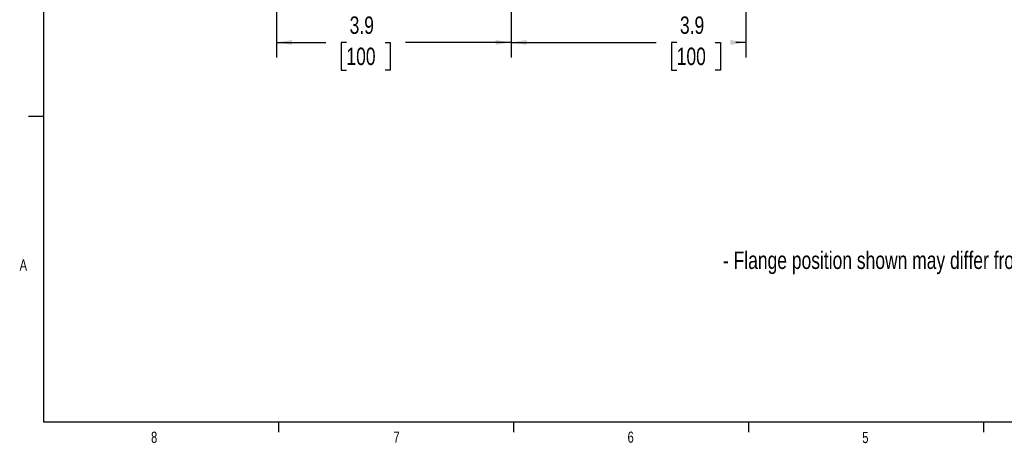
# Model space of a CAD drawing. Header units: inches. Extents: x 0.4 to 16.6, y 0.2 to 10.8.
# Tile 1 of 12: x 0.4 to 8.7, y 0.2 to 3.8. Entities that reach past the tile are written whole.
import ezdxf

# ---------------------------------------------------------------- set-up
doc = ezdxf.new("R2010")
doc.units = ezdxf.units.IN
doc.header["$MEASUREMENT"] = 0
doc.layers.add('BORDER', color=7, linetype='Continuous', lineweight=25)
doc.layers.add('SLD-0', color=7, linetype='Continuous', lineweight=25)
doc.styles.add('SLDTEXTSTYLE0', font='TXT', dxfattribs={"width": 0.75})
doc.dimstyles.new('SLDDIMSTYLE0', dxfattribs={"dimtxt": 0.145833, "dimasz": 0.13, "dimexe": 0, "dimexo": 0.0625, "dimgap": 0.036458, "dimtad": 0, "dimtih": 1, "dimtoh": 1, "dimdec": 1, "dimlfac": 2, "dimrnd": 1e-09, "dimzin": 12, "dimdsep": 46, "dimtxsty": 'SLDTEXTSTYLE0', "dimsah": 1, "dimcen": 0.09, "dimadec": 0, "dimazin": 3, "dimtfac": 1, "dimtdec": 1, "dimtofl": 0, "dimtmove": 0, "dimatfit": 3, "dimfxl": 0, "dimfrac": 2, "dimtolj": 1, "dimtzin": 12, "dimarcsym": 0})

# ---------------------------------------------------------------- blocks, each defined once
blk = doc.blocks.new('_D_2')
at = {"layer": 'SLD-0'}
for p, q in [((4.5435, 4.4219), (4.5435, 3.4496)), ((2.5767, 4.3071), (2.5767, 3.4496)), ((2.5767, 3.5746), (2.9918, 3.5746)), ((3.1638, 3.5746), (3.1195, 3.5746)), ((3.1195, 3.5746), (3.1195, 3.3429)), ((3.4871, 3.5746), (3.5314, 3.5746)), ((3.5314, 3.5746), (3.5314, 3.3429)), ((4.5435, 3.5746), (3.6591, 3.5746)), ((3.1195, 3.3429), (3.1638, 3.3429)), ((3.5314, 3.3429), (3.4871, 3.3429))]:
    blk.add_line(p, q, dxfattribs=at)
for points in [[(2.5767, 3.5746), (2.7067, 3.5546), (2.7067, 3.5946)], [(4.5435, 3.5746), (4.4135, 3.5946), (4.4135, 3.5546)]]:
    blk.add_solid(points, dxfattribs=at)
at = {"layer": 'SLD-0', "char_height": 0.14583, "attachment_point": 1, "style": 'SLDTEXTSTYLE0'}
for s, insert in [('3.9', (3.1908, 3.7921)), ('100', (3.1638, 3.5309))]:
    blk.add_mtext(s, dxfattribs=dict(at, insert=insert))
blk = doc.blocks.new('_D_3')
at = {"layer": 'SLD-0'}
for p, q in [((4.5435, 4.4219), (4.5435, 3.4496)), ((6.5102, 4.3071), (6.5102, 3.4496)), ((4.5435, 3.5746), (5.7588, 3.5746)), ((5.9308, 3.5746), (5.8865, 3.5746)), ((5.8865, 3.5746), (5.8865, 3.3429)), ((6.2541, 3.5746), (6.2984, 3.5746)), ((6.2984, 3.5746), (6.2984, 3.3429)), ((6.5102, 3.5746), (6.4261, 3.5746)), ((5.8865, 3.3429), (5.9308, 3.3429)), ((6.2984, 3.3429), (6.2541, 3.3429))]:
    blk.add_line(p, q, dxfattribs=at)
for points in [[(4.5435, 3.5746), (4.6735, 3.5546), (4.6735, 3.5946)], [(6.5102, 3.5746), (6.3802, 3.5946), (6.3802, 3.5546)]]:
    blk.add_solid(points, dxfattribs=at)
at = {"layer": 'SLD-0', "char_height": 0.14583, "attachment_point": 1, "style": 'SLDTEXTSTYLE0'}
for s, insert in [('3.9', (5.9578, 3.7921)), ('100', (5.9308, 3.5309))]:
    blk.add_mtext(s, dxfattribs=dict(at, insert=insert))

msp = doc.modelspace()

# ---------------------------------------------------------------- linework, layer by layer
at = {"layer": 'BORDER'}
for p, q in [((0.6263, 10.6421), (0.6263, 0.3921)), ((0.6263, 2.9546), (0.5013, 2.9546)), ((16.3763, 0.3921), (0.6263, 0.3921)), ((2.5948, 0.3921), (2.5948, 0.3073)), ((4.5635, 0.3921), (4.5635, 0.3073)), ((6.5323, 0.3921), (6.5323, 0.3073)), ((8.501, 0.3921), (8.501, 0.3073))]:
    msp.add_line(p, q, dxfattribs=at)

# ---------------------------------------------------------------- texts
at = {"color": 7, "linetype": 'Continuous', "lineweight": 0, "char_height": 0.0937, "attachment_point": 1, "style": 'SLDTEXTSTYLE0'}
for s, insert in [('A', (0.426, 1.7559)), ('8', (1.5268, 0.313)), ('7', (3.5574, 0.3133)), ('6', (5.5188, 0.3137)), ('5', (7.4851, 0.3106))]:
    msp.add_mtext(s, dxfattribs=dict(at, insert=insert))
at = {"layer": 'SLD-0', "color": 7, "insert": (6.3181, 1.822), "char_height": 0.145833, "attachment_point": 1, "style": 'SLDTEXTSTYLE0'}
msp.add_mtext('- Flange position shown may differ from production model.', dxfattribs=at)

# ---------------------------------------------------------------- dimensions: what is measured, and where the dimension line sits
at = {"layer": 'SLD-0'}
for base, p2, picture, middle in [((2.5767, 3.5746), (2.5767, 4.3571), '_D_2', (3.3254, 3.5746)), ((6.5102, 3.5746), (6.5102, 4.3571), '_D_3', (6.0925, 3.5746))]:
    dim = msp.add_linear_dim(base=base, p1=(4.5435, 4.4719), p2=p2, dimstyle='SLDDIMSTYLE0', dxfattribs=at)
    dim.commit()
    dim.dimension.update_dxf_attribs({"geometry": picture, "text_midpoint": middle, "dimtype": 160})

doc.saveas('drawing.dxf')
